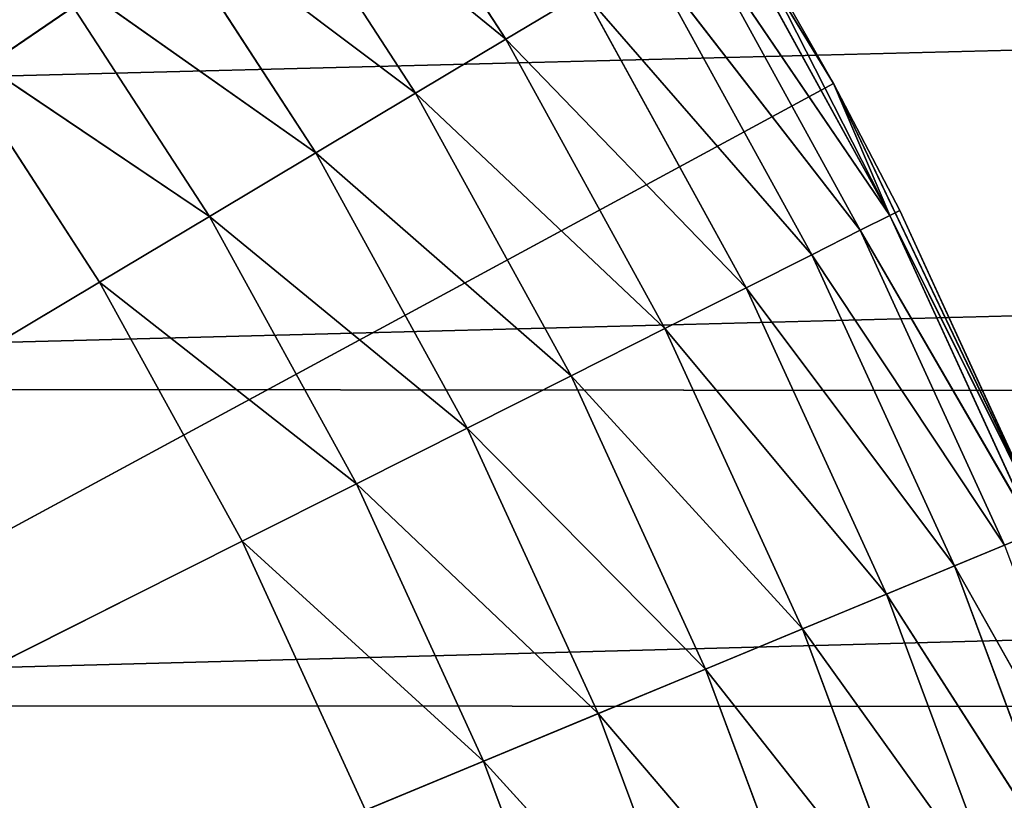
# Model space of a CAD drawing. Extents: x 0.4 to 80.4, y 0.1 to 20.1.
# Tile 244 of 256: x 2.856 to 2.99, y 17.779 to 17.885. Entities that reach past the tile are written whole.
import ezdxf

# ---------------------------------------------------------------- set-up
doc = ezdxf.new("R2010")
doc.units = 0
doc.header["$LTSCALE"] = 2.54
doc.layers.get('0').update_dxf_attribs({"color": 13, "linetype": 'CONTINUOUS'})

# ---------------------------------------------------------------- blocks, each defined once
blk = doc.blocks.new('P__KA_KUCHENNA_MOLISA_STL')
at = {"color": 0}
for p, q in [((2.57, 17.87022, 89.5), (80.395, 19.86711, 89.5)), ((2.57, 17.87022, 89.5), (80.395, 19.86711, 89.5)), ((80.395, 19.86711, 89.5), (2.61998, 17.83523, 89.5)), ((80.395, 19.86711, 89.5), (2.61998, 17.83523, 89.5)), ((80.395, 19.86711, 89.5), (2.66312, 17.79209, 89.5)), ((80.395, 19.86711, 89.5), (2.66312, 17.79209, 89.5)), ((2.9318, 17.93365, 89.4), (2.395, 17.56711, 89.4)), ((2.9318, 17.93365, 89.4), (2.395, 17.56711, 89.4)), ((2.9318, 17.93365, 89.4), (2.96664, 17.87651, 89.4)), ((2.9318, 17.93365, 89.4), (2.96664, 17.87651, 89.4)), ((2.92212, 17.88252, 88.92339), (2.89769, 17.92016, 88.92339)), ((2.92212, 17.88252, 88.92339), (2.89769, 17.92016, 88.92339)), ((2.92212, 17.88252, 88.92339), (2.88601, 17.91195, 88.9134)), ((2.92212, 17.88252, 88.92339), (2.88601, 17.91195, 88.9134)), ((2.90987, 17.87519, 88.9134), (2.88601, 17.91195, 88.9134)), ((2.90987, 17.87519, 88.9134), (2.88601, 17.91195, 88.9134)), ((2.90987, 17.87519, 88.9134), (2.87308, 17.90287, 88.90603)), ((2.90987, 17.87519, 88.9134), (2.87308, 17.90287, 88.90603)), ((2.89631, 17.86708, 88.90603), (2.87308, 17.90287, 88.90603)), ((2.89631, 17.86708, 88.90603), (2.87308, 17.90287, 88.90603)), ((2.96664, 17.87651, 89.4), (2.95278, 17.90086, 89)), ((2.96664, 17.87651, 89), (2.95278, 17.90086, 89)), ((2.96664, 17.87651, 89.4), (2.95278, 17.90086, 89)), ((2.95278, 17.90086, 89), (2.97429, 17.85857, 88.98264)), ((2.95278, 17.90086, 89), (2.97429, 17.85857, 88.98264)), ((2.96664, 17.87651, 89), (2.95278, 17.90086, 89)), ((2.95147, 17.90008, 88.98264), (2.97429, 17.85857, 88.98264)), ((2.95147, 17.90008, 88.98264), (2.97429, 17.85857, 88.98264)), ((2.9476, 17.89776, 88.9658), (2.97026, 17.85655, 88.9658)), ((2.9476, 17.89776, 88.9658), (2.97026, 17.85655, 88.9658)), ((2.9476, 17.89776, 88.9658), (2.97429, 17.85857, 88.98264)), ((2.9476, 17.89776, 88.9658), (2.97429, 17.85857, 88.98264)), ((2.94128, 17.89398, 88.95), (2.96368, 17.85323, 88.95)), ((2.94128, 17.89398, 88.95), (2.96368, 17.85323, 88.95)), ((2.94128, 17.89398, 88.95), (2.97026, 17.85655, 88.9658)), ((2.94128, 17.89398, 88.95), (2.97026, 17.85655, 88.9658)), ((2.89631, 17.86708, 88.90603), (2.8593, 17.89319, 88.90152)), ((2.89631, 17.86708, 88.90603), (2.8593, 17.89319, 88.90152)), ((2.88187, 17.85843, 88.90152), (2.8593, 17.89319, 88.90152)), ((2.88187, 17.85843, 88.90152), (2.8593, 17.89319, 88.90152)), ((2.92212, 17.88252, 88.92339), (2.9327, 17.88885, 88.93572)), ((2.92212, 17.88252, 88.92339), (2.9327, 17.88885, 88.93572)), ((2.9327, 17.88885, 88.93572), (2.95475, 17.84874, 88.93572)), ((2.9327, 17.88885, 88.93572), (2.95475, 17.84874, 88.93572)), ((2.9327, 17.88885, 88.93572), (2.96368, 17.85323, 88.95)), ((2.9327, 17.88885, 88.93572), (2.96368, 17.85323, 88.95)), ((2.84509, 17.88321, 88.9), (2.86696, 17.84951, 88.9)), ((2.88187, 17.85843, 88.90152), (2.84509, 17.88321, 88.9)), ((2.88187, 17.85843, 88.90152), (2.84509, 17.88321, 88.9)), ((2.84509, 17.88321, 88.9), (2.86696, 17.84951, 88.9)), ((2.90987, 17.87519, 88.9134), (2.92212, 17.88252, 88.92339)), ((2.90987, 17.87519, 88.9134), (2.92212, 17.88252, 88.92339)), ((2.92212, 17.88252, 88.92339), (2.94374, 17.8432, 88.92339)), ((2.92212, 17.88252, 88.92339), (2.94374, 17.8432, 88.92339)), ((2.92212, 17.88252, 88.92339), (2.95475, 17.84874, 88.93572)), ((2.92212, 17.88252, 88.92339), (2.95475, 17.84874, 88.93572)), ((2.96664, 17.87651, 89.4), (2.395, 17.56711, 89.4)), ((2.96664, 17.87651, 89.4), (2.395, 17.56711, 89.4)), ((2.97565, 17.85926, 89), (2.96664, 17.87651, 89.4)), ((2.96664, 17.87651, 89.4), (2.99543, 17.81609, 89.4)), ((2.97565, 17.85926, 89), (2.96664, 17.87651, 89.4)), ((2.97565, 17.85926, 89), (2.96664, 17.87651, 89)), ((2.96664, 17.87651, 89), (2.96664, 17.87651, 89.4)), ((2.96664, 17.87651, 89), (2.96664, 17.87651, 89.4)), ((2.96664, 17.87651, 89.4), (2.99543, 17.81609, 89.4)), ((2.96664, 17.87651, 89), (2.97429, 17.85857, 88.98264)), ((2.96664, 17.87651, 89), (2.97429, 17.85857, 88.98264)), ((2.97565, 17.85926, 89), (2.96664, 17.87651, 89)), ((2.89631, 17.86708, 88.90603), (2.90987, 17.87519, 88.9134)), ((2.89631, 17.86708, 88.90603), (2.90987, 17.87519, 88.9134)), ((2.90987, 17.87519, 88.9134), (2.93098, 17.83678, 88.9134)), ((2.90987, 17.87519, 88.9134), (2.93098, 17.83678, 88.9134)), ((2.90987, 17.87519, 88.9134), (2.94374, 17.8432, 88.92339)), ((2.90987, 17.87519, 88.9134), (2.94374, 17.8432, 88.92339)), ((2.88187, 17.85843, 88.90152), (2.89631, 17.86708, 88.90603)), ((2.88187, 17.85843, 88.90152), (2.89631, 17.86708, 88.90603)), ((2.89631, 17.86708, 88.90603), (2.91687, 17.82968, 88.90603)), ((2.89631, 17.86708, 88.90603), (2.91687, 17.82968, 88.90603)), ((2.89631, 17.86708, 88.90603), (2.93098, 17.83678, 88.9134)), ((2.89631, 17.86708, 88.90603), (2.93098, 17.83678, 88.9134)), ((2.97429, 17.85857, 88.98264), (2.97565, 17.85926, 89)), ((2.97429, 17.85857, 88.98264), (2.97565, 17.85926, 89)), ((2.99543, 17.81609, 89), (2.97565, 17.85926, 89)), ((2.97565, 17.85926, 89), (2.99543, 17.81609, 89.4)), ((2.97565, 17.85926, 89), (2.99543, 17.81609, 89.4)), ((2.99543, 17.81609, 89), (2.97565, 17.85926, 89)), ((2.86696, 17.84951, 88.9), (2.88187, 17.85843, 88.90152)), ((2.86696, 17.84951, 88.9), (2.88187, 17.85843, 88.90152)), ((2.88187, 17.85843, 88.90152), (2.90183, 17.82212, 88.90152)), ((2.88187, 17.85843, 88.90152), (2.90183, 17.82212, 88.90152)), ((2.88187, 17.85843, 88.90152), (2.91687, 17.82968, 88.90603)), ((2.88187, 17.85843, 88.90152), (2.91687, 17.82968, 88.90603)), ((2.97429, 17.85857, 88.98264), (2.97026, 17.85655, 88.9658)), ((2.97429, 17.85857, 88.98264), (2.97026, 17.85655, 88.9658)), ((2.97429, 17.85857, 88.98264), (2.99402, 17.81551, 88.98264)), ((2.97429, 17.85857, 88.98264), (2.99402, 17.81551, 88.98264)), ((2.97429, 17.85857, 88.98264), (2.99543, 17.81609, 89)), ((2.97429, 17.85857, 88.98264), (2.99543, 17.81609, 89)), ((2.97026, 17.85655, 88.9658), (2.96368, 17.85323, 88.95)), ((2.97026, 17.85655, 88.9658), (2.96368, 17.85323, 88.95)), ((2.97026, 17.85655, 88.9658), (2.98986, 17.81378, 88.9658)), ((2.97026, 17.85655, 88.9658), (2.98986, 17.81378, 88.9658)), ((2.97026, 17.85655, 88.9658), (2.99402, 17.81551, 88.98264)), ((2.97026, 17.85655, 88.9658), (2.99402, 17.81551, 88.98264)), ((2.96368, 17.85323, 88.95), (2.95475, 17.84874, 88.93572)), ((2.96368, 17.85323, 88.95), (2.95475, 17.84874, 88.93572)), ((2.96368, 17.85323, 88.95), (2.98305, 17.81096, 88.95)), ((2.96368, 17.85323, 88.95), (2.98305, 17.81096, 88.95)), ((2.96368, 17.85323, 88.95), (2.98986, 17.81378, 88.9658)), ((2.96368, 17.85323, 88.95), (2.98986, 17.81378, 88.9658)), ((2.86696, 17.84951, 88.9), (2.395, 17.56711, 88.9)), ((2.86696, 17.84951, 88.9), (2.395, 17.56711, 88.9)), ((2.86696, 17.84951, 88.9), (2.88632, 17.81431, 88.9)), ((2.86696, 17.84951, 88.9), (2.88632, 17.81431, 88.9)), ((2.86696, 17.84951, 88.9), (2.90183, 17.82212, 88.90152)), ((2.86696, 17.84951, 88.9), (2.90183, 17.82212, 88.90152)), ((2.95475, 17.84874, 88.93572), (2.94374, 17.8432, 88.92339)), ((2.95475, 17.84874, 88.93572), (2.94374, 17.8432, 88.92339)), ((2.95475, 17.84874, 88.93572), (2.97381, 17.80713, 88.93572)), ((2.95475, 17.84874, 88.93572), (2.97381, 17.80713, 88.93572)), ((2.95475, 17.84874, 88.93572), (2.98305, 17.81096, 88.95)), ((2.95475, 17.84874, 88.93572), (2.98305, 17.81096, 88.95)), ((2.94374, 17.8432, 88.92339), (2.93098, 17.83678, 88.9134)), ((2.94374, 17.8432, 88.92339), (2.93098, 17.83678, 88.9134)), ((2.94374, 17.8432, 88.92339), (2.96243, 17.80241, 88.92339)), ((2.94374, 17.8432, 88.92339), (2.96243, 17.80241, 88.92339)), ((2.94374, 17.8432, 88.92339), (2.97381, 17.80713, 88.93572)), ((2.94374, 17.8432, 88.92339), (2.97381, 17.80713, 88.93572)), ((2.93098, 17.83678, 88.9134), (2.91687, 17.82968, 88.90603)), ((2.93098, 17.83678, 88.9134), (2.91687, 17.82968, 88.90603)), ((2.93098, 17.83678, 88.9134), (2.94924, 17.79694, 88.9134)), ((2.93098, 17.83678, 88.9134), (2.94924, 17.79694, 88.9134)), ((2.93098, 17.83678, 88.9134), (2.96243, 17.80241, 88.92339)), ((2.93098, 17.83678, 88.9134), (2.96243, 17.80241, 88.92339)), ((2.61998, 17.83523, 89.4), (78.09189, 17.74211, 89.4)), ((2.61998, 17.83523, 89.4), (78.09189, 17.74211, 89.4)), ((2.91687, 17.82968, 88.90603), (2.90183, 17.82212, 88.90152)), ((2.91687, 17.82968, 88.90603), (2.90183, 17.82212, 88.90152)), ((2.91687, 17.82968, 88.90603), (2.93465, 17.79089, 88.90603)), ((2.91687, 17.82968, 88.90603), (2.93465, 17.79089, 88.90603)), ((2.91687, 17.82968, 88.90603), (2.94924, 17.79694, 88.9134)), ((2.91687, 17.82968, 88.90603), (2.94924, 17.79694, 88.9134)), ((2.90183, 17.82212, 88.90152), (2.88632, 17.81431, 88.9)), ((2.90183, 17.82212, 88.90152), (2.88632, 17.81431, 88.9)), ((2.90183, 17.82212, 88.90152), (2.91909, 17.78444, 88.90152)), ((2.90183, 17.82212, 88.90152), (2.91909, 17.78444, 88.90152)), ((2.90183, 17.82212, 88.90152), (2.93465, 17.79089, 88.90603)), ((2.90183, 17.82212, 88.90152), (2.93465, 17.79089, 88.90603)), ((2.395, 17.56711, 89.4), (2.99543, 17.81609, 89.4)), ((2.395, 17.56711, 89.4), (2.99543, 17.81609, 89.4)), ((2.88632, 17.81431, 88.9), (2.395, 17.56711, 88.9)), ((2.88632, 17.81431, 88.9), (2.395, 17.56711, 88.9)), ((2.88632, 17.81431, 88.9), (2.90305, 17.77779, 88.9)), ((2.88632, 17.81431, 88.9), (2.90305, 17.77779, 88.9)), ((2.88632, 17.81431, 88.9), (2.91909, 17.78444, 88.90152)), ((2.88632, 17.81431, 88.9), (2.91909, 17.78444, 88.90152)), ((2.98305, 17.81096, 88.95), (2.98986, 17.81378, 88.9658)), ((2.98305, 17.81096, 88.95), (2.98986, 17.81378, 88.9658)), ((2.97381, 17.80713, 88.93572), (2.98305, 17.81096, 88.95)), ((2.97381, 17.80713, 88.93572), (2.98305, 17.81096, 88.95)), ((2.98305, 17.81096, 88.95), (2.99928, 17.76739, 88.95)), ((2.98305, 17.81096, 88.95), (2.99928, 17.76739, 88.95)), ((2.98305, 17.81096, 88.95), (3.00627, 17.7697, 88.9658)), ((2.98305, 17.81096, 88.95), (3.00627, 17.7697, 88.9658)), ((2.96243, 17.80241, 88.92339), (2.97381, 17.80713, 88.93572)), ((2.96243, 17.80241, 88.92339), (2.97381, 17.80713, 88.93572)), ((2.97381, 17.80713, 88.93572), (2.98979, 17.76424, 88.93572)), ((2.97381, 17.80713, 88.93572), (2.98979, 17.76424, 88.93572)), ((2.97381, 17.80713, 88.93572), (2.99928, 17.76739, 88.95)), ((2.97381, 17.80713, 88.93572), (2.99928, 17.76739, 88.95)), ((2.94924, 17.79694, 88.9134), (2.96243, 17.80241, 88.92339)), ((2.94924, 17.79694, 88.9134), (2.96243, 17.80241, 88.92339)), ((2.96243, 17.80241, 88.92339), (2.97809, 17.76036, 88.92339)), ((2.96243, 17.80241, 88.92339), (2.97809, 17.76036, 88.92339)), ((2.96243, 17.80241, 88.92339), (2.98979, 17.76424, 88.93572)), ((2.96243, 17.80241, 88.92339), (2.98979, 17.76424, 88.93572)), ((2.93465, 17.79089, 88.90603), (2.94924, 17.79694, 88.9134)), ((2.93465, 17.79089, 88.90603), (2.94924, 17.79694, 88.9134)), ((2.94924, 17.79694, 88.9134), (2.96454, 17.75587, 88.9134)), ((2.94924, 17.79694, 88.9134), (2.96454, 17.75587, 88.9134)), ((2.94924, 17.79694, 88.9134), (2.97809, 17.76036, 88.92339)), ((2.94924, 17.79694, 88.9134), (2.97809, 17.76036, 88.92339)), ((2.66312, 17.79209, 89.4), (78.09189, 17.74211, 89.4)), ((2.66312, 17.79209, 89.4), (78.09189, 17.74211, 89.4)), ((2.91909, 17.78444, 88.90152), (2.93465, 17.79089, 88.90603)), ((2.91909, 17.78444, 88.90152), (2.93465, 17.79089, 88.90603)), ((2.93465, 17.79089, 88.90603), (2.94954, 17.7509, 88.90603)), ((2.93465, 17.79089, 88.90603), (2.94954, 17.7509, 88.90603)), ((2.93465, 17.79089, 88.90603), (2.96454, 17.75587, 88.9134)), ((2.93465, 17.79089, 88.90603), (2.96454, 17.75587, 88.9134)), ((2.90305, 17.77779, 88.9), (2.91909, 17.78444, 88.90152)), ((2.90305, 17.77779, 88.9), (2.91909, 17.78444, 88.90152)), ((2.91909, 17.78444, 88.90152), (2.93356, 17.7456, 88.90152)), ((2.91909, 17.78444, 88.90152), (2.93356, 17.7456, 88.90152)), ((2.91909, 17.78444, 88.90152), (2.94954, 17.7509, 88.90603)), ((2.91909, 17.78444, 88.90152), (2.94954, 17.7509, 88.90603))]:
    blk.add_line(p, q, dxfattribs=at)
mesh = blk.add_polyface(dxfattribs=at)
corners = [(78.12689, 17.79209, 89.4), (78.09189, 17.74211, 89.4), (0.395, 19.86711, 89.4)]
mesh.append_faces([[corners[k] for k in face] for face in [(0, 1, 2)]], dxfattribs={"color": 0})
mesh = blk.add_polyface(dxfattribs=at)
corners = [(78.17003, 17.83523, 89.4), (78.12689, 17.79209, 89.4), (0.395, 19.86711, 89.4)]
mesh.append_faces([[corners[k] for k in face] for face in [(0, 1, 2)]], dxfattribs={"color": 0})
mesh = blk.add_polyface(dxfattribs=at)
corners = [(78.09189, 17.74211, 89.4), (2.61998, 17.83523, 89.4), (0.395, 19.86711, 89.4)]
mesh.append_faces([[corners[k] for k in face] for face in [(0, 1, 2)]], dxfattribs={"color": 0})
mesh = blk.add_polyface(dxfattribs=at)
corners = [(78.27529, 17.896, 89.4), (78.22, 17.87022, 89.4), (0.395, 19.86711, 89.4)]
mesh.append_faces([[corners[k] for k in face] for face in [(0, 1, 2)]], dxfattribs={"color": 0})
mesh = blk.add_polyface(dxfattribs=at)
corners = [(78.22, 17.87022, 89.4), (78.17003, 17.83523, 89.4), (0.395, 19.86711, 89.4)]
mesh.append_faces([[corners[k] for k in face] for face in [(0, 1, 2)]], dxfattribs={"color": 0})
mesh = blk.add_polyface(dxfattribs=at)
corners = [(80.395, 19.86711, 89.5), (2.51471, 17.896, 89.5), (2.57, 17.87022, 89.5)]
mesh.append_faces([[corners[k] for k in face] for face in [(0, 1, 2)]], dxfattribs={"color": 0})
mesh = blk.add_polyface(dxfattribs=at)
corners = [(80.395, 19.86711, 89.5), (2.57, 17.87022, 89.5), (2.61998, 17.83523, 89.5)]
mesh.append_faces([[corners[k] for k in face] for face in [(0, 1, 2)]], dxfattribs={"color": 0})
mesh = blk.add_polyface(dxfattribs=at)
corners = [(80.395, 19.86711, 89.5), (2.61998, 17.83523, 89.5), (2.66312, 17.79209, 89.5)]
mesh.append_faces([[corners[k] for k in face] for face in [(0, 1, 2)]], dxfattribs={"color": 0})
mesh = blk.add_polyface(dxfattribs=at)
corners = [(80.395, 19.86711, 89.5), (2.66312, 17.79209, 89.5), (2.69811, 17.74211, 89.5)]
mesh.append_faces([[corners[k] for k in face] for face in [(0, 1, 2)]], dxfattribs={"color": 0})
mesh = blk.add_polyface(dxfattribs=at)
corners = [(80.395, 19.86711, 89.5), (2.69811, 17.74211, 89.5), (78.17003, 17.83523, 89.5)]
mesh.append_faces([[corners[k] for k in face] for face in [(0, 1, 2)]], dxfattribs={"color": 0})
mesh = blk.add_polyface(dxfattribs=at)
corners = [(2.89127, 17.9869, 89.4), (2.84547, 18.0357, 89.4), (2.395, 17.56711, 89.4)]
mesh.append_faces([[corners[k] for k in face] for face in [(0, 1, 2)]], dxfattribs={"color": 0})
mesh = blk.add_polyface(dxfattribs=at)
corners = [(2.9318, 17.93365, 89.4), (2.89127, 17.9869, 89.4), (2.395, 17.56711, 89.4)]
mesh.append_faces([[corners[k] for k in face] for face in [(0, 1, 2)]], dxfattribs={"color": 0})
mesh = blk.add_polyface(dxfattribs=at)
corners = [(2.96664, 17.87651, 89.4), (2.9318, 17.93365, 89.4), (2.395, 17.56711, 89.4)]
mesh.append_faces([[corners[k] for k in face] for face in [(0, 1, 2)]], dxfattribs={"color": 0})
mesh = blk.add_polyface(dxfattribs=at)
corners = [(2.9318, 17.93365, 89.4), (2.96664, 17.87651, 89.4), (2.95278, 17.90086, 89)]
mesh.append_faces([[corners[k] for k in face] for face in [(0, 1, 2)]], dxfattribs={"color": 0})
mesh = blk.add_polyface(dxfattribs=at)
corners = [(2.92212, 17.88252, 88.92339), (2.88601, 17.91195, 88.9134), (2.89769, 17.92016, 88.92339)]
mesh.append_faces([[corners[k] for k in face] for face in [(0, 1, 2)]], dxfattribs={"color": 0})
mesh = blk.add_polyface(dxfattribs=at)
corners = [(2.9327, 17.88885, 88.93572), (2.92212, 17.88252, 88.92339), (2.89769, 17.92016, 88.92339)]
mesh.append_faces([[corners[k] for k in face] for face in [(0, 1, 2)]], dxfattribs={"color": 0})
mesh = blk.add_polyface(dxfattribs=at)
corners = [(2.8593, 17.89319, 88.90152), (2.84509, 17.88321, 88.9), (2.82082, 17.91522, 88.9)]
mesh.append_faces([[corners[k] for k in face] for face in [(0, 1, 2)]], dxfattribs={"color": 0})
mesh = blk.add_polyface(dxfattribs=at)
corners = [(2.90987, 17.87519, 88.9134), (2.87308, 17.90287, 88.90603), (2.88601, 17.91195, 88.9134)]
mesh.append_faces([[corners[k] for k in face] for face in [(0, 1, 2)]], dxfattribs={"color": 0})
mesh = blk.add_polyface(dxfattribs=at)
corners = [(2.92212, 17.88252, 88.92339), (2.90987, 17.87519, 88.9134), (2.88601, 17.91195, 88.9134)]
mesh.append_faces([[corners[k] for k in face] for face in [(0, 1, 2)]], dxfattribs={"color": 0})
mesh = blk.add_polyface(dxfattribs=at)
corners = [(2.89631, 17.86708, 88.90603), (2.8593, 17.89319, 88.90152), (2.87308, 17.90287, 88.90603)]
mesh.append_faces([[corners[k] for k in face] for face in [(0, 1, 2)]], dxfattribs={"color": 0})
mesh = blk.add_polyface(dxfattribs=at)
corners = [(2.90987, 17.87519, 88.9134), (2.89631, 17.86708, 88.90603), (2.87308, 17.90287, 88.90603)]
mesh.append_faces([[corners[k] for k in face] for face in [(0, 1, 2)]], dxfattribs={"color": 0})
mesh = blk.add_polyface(dxfattribs=at)
corners = [(2.95278, 17.90086, 89), (2.97429, 17.85857, 88.98264), (2.95147, 17.90008, 88.98264)]
mesh.append_faces([[corners[k] for k in face] for face in [(0, 1, 2)]], dxfattribs={"color": 0})
mesh = blk.add_polyface(dxfattribs=at)
corners = [(2.95278, 17.90086, 89), (2.96664, 17.87651, 89.4), (2.96664, 17.87651, 89)]
mesh.append_faces([[corners[k] for k in face] for face in [(0, 1, 2)]], dxfattribs={"color": 0})
mesh = blk.add_polyface(dxfattribs=at)
corners = [(2.95278, 17.90086, 89), (2.96664, 17.87651, 89), (2.97429, 17.85857, 88.98264)]
mesh.append_faces([[corners[k] for k in face] for face in [(0, 1, 2)]], dxfattribs={"color": 0})
mesh = blk.add_polyface(dxfattribs=at)
corners = [(2.95147, 17.90008, 88.98264), (2.97429, 17.85857, 88.98264), (2.9476, 17.89776, 88.9658)]
mesh.append_faces([[corners[k] for k in face] for face in [(0, 1, 2)]], dxfattribs={"color": 0})
mesh = blk.add_polyface(dxfattribs=at)
corners = [(2.9476, 17.89776, 88.9658), (2.97026, 17.85655, 88.9658), (2.94128, 17.89398, 88.95)]
mesh.append_faces([[corners[k] for k in face] for face in [(0, 1, 2)]], dxfattribs={"color": 0})
mesh = blk.add_polyface(dxfattribs=at)
corners = [(2.9476, 17.89776, 88.9658), (2.97429, 17.85857, 88.98264), (2.97026, 17.85655, 88.9658)]
mesh.append_faces([[corners[k] for k in face] for face in [(0, 1, 2)]], dxfattribs={"color": 0})
mesh = blk.add_polyface(dxfattribs=at)
corners = [(2.94128, 17.89398, 88.95), (2.96368, 17.85323, 88.95), (2.9327, 17.88885, 88.93572)]
mesh.append_faces([[corners[k] for k in face] for face in [(0, 1, 2)]], dxfattribs={"color": 0})
mesh = blk.add_polyface(dxfattribs=at)
corners = [(2.94128, 17.89398, 88.95), (2.97026, 17.85655, 88.9658), (2.96368, 17.85323, 88.95)]
mesh.append_faces([[corners[k] for k in face] for face in [(0, 1, 2)]], dxfattribs={"color": 0})
mesh = blk.add_polyface(dxfattribs=at)
corners = [(2.88187, 17.85843, 88.90152), (2.84509, 17.88321, 88.9), (2.8593, 17.89319, 88.90152)]
mesh.append_faces([[corners[k] for k in face] for face in [(0, 1, 2)]], dxfattribs={"color": 0})
mesh = blk.add_polyface(dxfattribs=at)
corners = [(2.89631, 17.86708, 88.90603), (2.88187, 17.85843, 88.90152), (2.8593, 17.89319, 88.90152)]
mesh.append_faces([[corners[k] for k in face] for face in [(0, 1, 2)]], dxfattribs={"color": 0})
mesh = blk.add_polyface(dxfattribs=at)
corners = [(2.95475, 17.84874, 88.93572), (2.92212, 17.88252, 88.92339), (2.9327, 17.88885, 88.93572)]
mesh.append_faces([[corners[k] for k in face] for face in [(0, 1, 2)]], dxfattribs={"color": 0})
mesh = blk.add_polyface(dxfattribs=at)
corners = [(2.9327, 17.88885, 88.93572), (2.96368, 17.85323, 88.95), (2.95475, 17.84874, 88.93572)]
mesh.append_faces([[corners[k] for k in face] for face in [(0, 1, 2)]], dxfattribs={"color": 0})
mesh = blk.add_polyface(dxfattribs=at)
corners = [(2.86696, 17.84951, 88.9), (2.395, 17.56711, 88.9), (2.84509, 17.88321, 88.9)]
mesh.append_faces([[corners[k] for k in face] for face in [(0, 1, 2)]], dxfattribs={"color": 0})
mesh = blk.add_polyface(dxfattribs=at)
corners = [(2.88187, 17.85843, 88.90152), (2.86696, 17.84951, 88.9), (2.84509, 17.88321, 88.9)]
mesh.append_faces([[corners[k] for k in face] for face in [(0, 1, 2)]], dxfattribs={"color": 0})
mesh = blk.add_polyface(dxfattribs=at)
corners = [(2.94374, 17.8432, 88.92339), (2.90987, 17.87519, 88.9134), (2.92212, 17.88252, 88.92339)]
mesh.append_faces([[corners[k] for k in face] for face in [(0, 1, 2)]], dxfattribs={"color": 0})
mesh = blk.add_polyface(dxfattribs=at)
corners = [(2.95475, 17.84874, 88.93572), (2.94374, 17.8432, 88.92339), (2.92212, 17.88252, 88.92339)]
mesh.append_faces([[corners[k] for k in face] for face in [(0, 1, 2)]], dxfattribs={"color": 0})
mesh = blk.add_polyface(dxfattribs=at)
corners = [(2.99543, 17.81609, 89.4), (2.96664, 17.87651, 89.4), (2.395, 17.56711, 89.4)]
mesh.append_faces([[corners[k] for k in face] for face in [(0, 1, 2)]], dxfattribs={"color": 0})
mesh = blk.add_polyface(dxfattribs=at)
corners = [(2.96664, 17.87651, 89.4), (2.99543, 17.81609, 89.4), (2.97565, 17.85926, 89)]
mesh.append_faces([[corners[k] for k in face] for face in [(0, 1, 2)]], dxfattribs={"color": 0})
mesh = blk.add_polyface(dxfattribs=at)
corners = [(2.96664, 17.87651, 89.4), (2.97565, 17.85926, 89), (2.96664, 17.87651, 89)]
mesh.append_faces([[corners[k] for k in face] for face in [(0, 1, 2)]], dxfattribs={"color": 0})
mesh = blk.add_polyface(dxfattribs=at)
corners = [(2.96664, 17.87651, 89), (2.97565, 17.85926, 89), (2.97429, 17.85857, 88.98264)]
mesh.append_faces([[corners[k] for k in face] for face in [(0, 1, 2)]], dxfattribs={"color": 0})
mesh = blk.add_polyface(dxfattribs=at)
corners = [(2.93098, 17.83678, 88.9134), (2.89631, 17.86708, 88.90603), (2.90987, 17.87519, 88.9134)]
mesh.append_faces([[corners[k] for k in face] for face in [(0, 1, 2)]], dxfattribs={"color": 0})
mesh = blk.add_polyface(dxfattribs=at)
corners = [(2.94374, 17.8432, 88.92339), (2.93098, 17.83678, 88.9134), (2.90987, 17.87519, 88.9134)]
mesh.append_faces([[corners[k] for k in face] for face in [(0, 1, 2)]], dxfattribs={"color": 0})
mesh = blk.add_polyface(dxfattribs=at)
corners = [(2.91687, 17.82968, 88.90603), (2.88187, 17.85843, 88.90152), (2.89631, 17.86708, 88.90603)]
mesh.append_faces([[corners[k] for k in face] for face in [(0, 1, 2)]], dxfattribs={"color": 0})
mesh = blk.add_polyface(dxfattribs=at)
corners = [(2.93098, 17.83678, 88.9134), (2.91687, 17.82968, 88.90603), (2.89631, 17.86708, 88.90603)]
mesh.append_faces([[corners[k] for k in face] for face in [(0, 1, 2)]], dxfattribs={"color": 0})
mesh = blk.add_polyface(dxfattribs=at)
corners = [(2.97565, 17.85926, 89), (2.99543, 17.81609, 89), (2.97429, 17.85857, 88.98264)]
mesh.append_faces([[corners[k] for k in face] for face in [(0, 1, 2)]], dxfattribs={"color": 0})
mesh = blk.add_polyface(dxfattribs=at)
corners = [(2.97565, 17.85926, 89), (2.99543, 17.81609, 89.4), (2.99543, 17.81609, 89)]
mesh.append_faces([[corners[k] for k in face] for face in [(0, 1, 2)]], dxfattribs={"color": 0})
mesh = blk.add_polyface(dxfattribs=at)
corners = [(2.90183, 17.82212, 88.90152), (2.86696, 17.84951, 88.9), (2.88187, 17.85843, 88.90152)]
mesh.append_faces([[corners[k] for k in face] for face in [(0, 1, 2)]], dxfattribs={"color": 0})
mesh = blk.add_polyface(dxfattribs=at)
corners = [(2.91687, 17.82968, 88.90603), (2.90183, 17.82212, 88.90152), (2.88187, 17.85843, 88.90152)]
mesh.append_faces([[corners[k] for k in face] for face in [(0, 1, 2)]], dxfattribs={"color": 0})
mesh = blk.add_polyface(dxfattribs=at)
corners = [(2.97429, 17.85857, 88.98264), (2.99402, 17.81551, 88.98264), (2.97026, 17.85655, 88.9658)]
mesh.append_faces([[corners[k] for k in face] for face in [(0, 1, 2)]], dxfattribs={"color": 0})
mesh = blk.add_polyface(dxfattribs=at)
corners = [(2.97429, 17.85857, 88.98264), (2.99543, 17.81609, 89), (2.99402, 17.81551, 88.98264)]
mesh.append_faces([[corners[k] for k in face] for face in [(0, 1, 2)]], dxfattribs={"color": 0})
mesh = blk.add_polyface(dxfattribs=at)
corners = [(2.97026, 17.85655, 88.9658), (2.98986, 17.81378, 88.9658), (2.96368, 17.85323, 88.95)]
mesh.append_faces([[corners[k] for k in face] for face in [(0, 1, 2)]], dxfattribs={"color": 0})
mesh = blk.add_polyface(dxfattribs=at)
corners = [(2.97026, 17.85655, 88.9658), (2.99402, 17.81551, 88.98264), (2.98986, 17.81378, 88.9658)]
mesh.append_faces([[corners[k] for k in face] for face in [(0, 1, 2)]], dxfattribs={"color": 0})
mesh = blk.add_polyface(dxfattribs=at)
corners = [(2.96368, 17.85323, 88.95), (2.98305, 17.81096, 88.95), (2.95475, 17.84874, 88.93572)]
mesh.append_faces([[corners[k] for k in face] for face in [(0, 1, 2)]], dxfattribs={"color": 0})
mesh = blk.add_polyface(dxfattribs=at)
corners = [(2.96368, 17.85323, 88.95), (2.98986, 17.81378, 88.9658), (2.98305, 17.81096, 88.95)]
mesh.append_faces([[corners[k] for k in face] for face in [(0, 1, 2)]], dxfattribs={"color": 0})
mesh = blk.add_polyface(dxfattribs=at)
corners = [(2.88632, 17.81431, 88.9), (2.395, 17.56711, 88.9), (2.86696, 17.84951, 88.9)]
mesh.append_faces([[corners[k] for k in face] for face in [(0, 1, 2)]], dxfattribs={"color": 0})
mesh = blk.add_polyface(dxfattribs=at)
corners = [(2.90183, 17.82212, 88.90152), (2.88632, 17.81431, 88.9), (2.86696, 17.84951, 88.9)]
mesh.append_faces([[corners[k] for k in face] for face in [(0, 1, 2)]], dxfattribs={"color": 0})
mesh = blk.add_polyface(dxfattribs=at)
corners = [(2.97381, 17.80713, 88.93572), (2.94374, 17.8432, 88.92339), (2.95475, 17.84874, 88.93572)]
mesh.append_faces([[corners[k] for k in face] for face in [(0, 1, 2)]], dxfattribs={"color": 0})
mesh = blk.add_polyface(dxfattribs=at)
corners = [(2.95475, 17.84874, 88.93572), (2.98305, 17.81096, 88.95), (2.97381, 17.80713, 88.93572)]
mesh.append_faces([[corners[k] for k in face] for face in [(0, 1, 2)]], dxfattribs={"color": 0})
mesh = blk.add_polyface(dxfattribs=at)
corners = [(2.96243, 17.80241, 88.92339), (2.93098, 17.83678, 88.9134), (2.94374, 17.8432, 88.92339)]
mesh.append_faces([[corners[k] for k in face] for face in [(0, 1, 2)]], dxfattribs={"color": 0})
mesh = blk.add_polyface(dxfattribs=at)
corners = [(2.97381, 17.80713, 88.93572), (2.96243, 17.80241, 88.92339), (2.94374, 17.8432, 88.92339)]
mesh.append_faces([[corners[k] for k in face] for face in [(0, 1, 2)]], dxfattribs={"color": 0})
mesh = blk.add_polyface(dxfattribs=at)
corners = [(2.94924, 17.79694, 88.9134), (2.91687, 17.82968, 88.90603), (2.93098, 17.83678, 88.9134)]
mesh.append_faces([[corners[k] for k in face] for face in [(0, 1, 2)]], dxfattribs={"color": 0})
mesh = blk.add_polyface(dxfattribs=at)
corners = [(2.96243, 17.80241, 88.92339), (2.94924, 17.79694, 88.9134), (2.93098, 17.83678, 88.9134)]
mesh.append_faces([[corners[k] for k in face] for face in [(0, 1, 2)]], dxfattribs={"color": 0})
mesh = blk.add_polyface(dxfattribs=at)
corners = [(78.09189, 17.74211, 89.4), (2.66312, 17.79209, 89.4), (2.61998, 17.83523, 89.4)]
mesh.append_faces([[corners[k] for k in face] for face in [(0, 1, 2)]], dxfattribs={"color": 0})
mesh = blk.add_polyface(dxfattribs=at)
corners = [(78.17003, 17.83523, 89.5), (2.69811, 17.74211, 89.5), (78.12689, 17.79209, 89.5)]
mesh.append_faces([[corners[k] for k in face] for face in [(0, 1, 2)]], dxfattribs={"color": 0})
mesh = blk.add_polyface(dxfattribs=at)
corners = [(2.93465, 17.79089, 88.90603), (2.90183, 17.82212, 88.90152), (2.91687, 17.82968, 88.90603)]
mesh.append_faces([[corners[k] for k in face] for face in [(0, 1, 2)]], dxfattribs={"color": 0})
mesh = blk.add_polyface(dxfattribs=at)
corners = [(2.94924, 17.79694, 88.9134), (2.93465, 17.79089, 88.90603), (2.91687, 17.82968, 88.90603)]
mesh.append_faces([[corners[k] for k in face] for face in [(0, 1, 2)]], dxfattribs={"color": 0})
mesh = blk.add_polyface(dxfattribs=at)
corners = [(2.91909, 17.78444, 88.90152), (2.88632, 17.81431, 88.9), (2.90183, 17.82212, 88.90152)]
mesh.append_faces([[corners[k] for k in face] for face in [(0, 1, 2)]], dxfattribs={"color": 0})
mesh = blk.add_polyface(dxfattribs=at)
corners = [(2.93465, 17.79089, 88.90603), (2.91909, 17.78444, 88.90152), (2.90183, 17.82212, 88.90152)]
mesh.append_faces([[corners[k] for k in face] for face in [(0, 1, 2)]], dxfattribs={"color": 0})
mesh = blk.add_polyface(dxfattribs=at)
corners = [(3.01784, 17.75304, 89.4), (2.99543, 17.81609, 89.4), (2.395, 17.56711, 89.4)]
mesh.append_faces([[corners[k] for k in face] for face in [(0, 1, 2)]], dxfattribs={"color": 0})
mesh = blk.add_polyface(dxfattribs=at)
corners = [(2.90305, 17.77779, 88.9), (2.395, 17.56711, 88.9), (2.88632, 17.81431, 88.9)]
mesh.append_faces([[corners[k] for k in face] for face in [(0, 1, 2)]], dxfattribs={"color": 0})
mesh = blk.add_polyface(dxfattribs=at)
corners = [(2.91909, 17.78444, 88.90152), (2.90305, 17.77779, 88.9), (2.88632, 17.81431, 88.9)]
mesh.append_faces([[corners[k] for k in face] for face in [(0, 1, 2)]], dxfattribs={"color": 0})
mesh = blk.add_polyface(dxfattribs=at)
corners = [(2.98986, 17.81378, 88.9658), (3.00627, 17.7697, 88.9658), (2.98305, 17.81096, 88.95)]
mesh.append_faces([[corners[k] for k in face] for face in [(0, 1, 2)]], dxfattribs={"color": 0})
mesh = blk.add_polyface(dxfattribs=at)
corners = [(2.98305, 17.81096, 88.95), (2.99928, 17.76739, 88.95), (2.97381, 17.80713, 88.93572)]
mesh.append_faces([[corners[k] for k in face] for face in [(0, 1, 2)]], dxfattribs={"color": 0})
mesh = blk.add_polyface(dxfattribs=at)
corners = [(2.98305, 17.81096, 88.95), (3.00627, 17.7697, 88.9658), (2.99928, 17.76739, 88.95)]
mesh.append_faces([[corners[k] for k in face] for face in [(0, 1, 2)]], dxfattribs={"color": 0})
mesh = blk.add_polyface(dxfattribs=at)
corners = [(2.98979, 17.76424, 88.93572), (2.96243, 17.80241, 88.92339), (2.97381, 17.80713, 88.93572)]
mesh.append_faces([[corners[k] for k in face] for face in [(0, 1, 2)]], dxfattribs={"color": 0})
mesh = blk.add_polyface(dxfattribs=at)
corners = [(2.97381, 17.80713, 88.93572), (2.99928, 17.76739, 88.95), (2.98979, 17.76424, 88.93572)]
mesh.append_faces([[corners[k] for k in face] for face in [(0, 1, 2)]], dxfattribs={"color": 0})
mesh = blk.add_polyface(dxfattribs=at)
corners = [(2.97809, 17.76036, 88.92339), (2.94924, 17.79694, 88.9134), (2.96243, 17.80241, 88.92339)]
mesh.append_faces([[corners[k] for k in face] for face in [(0, 1, 2)]], dxfattribs={"color": 0})
mesh = blk.add_polyface(dxfattribs=at)
corners = [(2.98979, 17.76424, 88.93572), (2.97809, 17.76036, 88.92339), (2.96243, 17.80241, 88.92339)]
mesh.append_faces([[corners[k] for k in face] for face in [(0, 1, 2)]], dxfattribs={"color": 0})
mesh = blk.add_polyface(dxfattribs=at)
corners = [(2.96454, 17.75587, 88.9134), (2.93465, 17.79089, 88.90603), (2.94924, 17.79694, 88.9134)]
mesh.append_faces([[corners[k] for k in face] for face in [(0, 1, 2)]], dxfattribs={"color": 0})
mesh = blk.add_polyface(dxfattribs=at)
corners = [(2.97809, 17.76036, 88.92339), (2.96454, 17.75587, 88.9134), (2.94924, 17.79694, 88.9134)]
mesh.append_faces([[corners[k] for k in face] for face in [(0, 1, 2)]], dxfattribs={"color": 0})
mesh = blk.add_polyface(dxfattribs=at)
corners = [(78.09189, 17.74211, 89.4), (2.69811, 17.74211, 89.4), (2.66312, 17.79209, 89.4)]
mesh.append_faces([[corners[k] for k in face] for face in [(0, 1, 2)]], dxfattribs={"color": 0})
mesh = blk.add_polyface(dxfattribs=at)
corners = [(78.12689, 17.79209, 89.5), (2.69811, 17.74211, 89.5), (78.09189, 17.74211, 89.5)]
mesh.append_faces([[corners[k] for k in face] for face in [(0, 1, 2)]], dxfattribs={"color": 0})
mesh = blk.add_polyface(dxfattribs=at)
corners = [(2.94954, 17.7509, 88.90603), (2.91909, 17.78444, 88.90152), (2.93465, 17.79089, 88.90603)]
mesh.append_faces([[corners[k] for k in face] for face in [(0, 1, 2)]], dxfattribs={"color": 0})
mesh = blk.add_polyface(dxfattribs=at)
corners = [(2.96454, 17.75587, 88.9134), (2.94954, 17.7509, 88.90603), (2.93465, 17.79089, 88.90603)]
mesh.append_faces([[corners[k] for k in face] for face in [(0, 1, 2)]], dxfattribs={"color": 0})
mesh = blk.add_polyface(dxfattribs=at)
corners = [(2.93356, 17.7456, 88.90152), (2.90305, 17.77779, 88.9), (2.91909, 17.78444, 88.90152)]
mesh.append_faces([[corners[k] for k in face] for face in [(0, 1, 2)]], dxfattribs={"color": 0})
mesh = blk.add_polyface(dxfattribs=at)
corners = [(2.94954, 17.7509, 88.90603), (2.93356, 17.7456, 88.90152), (2.91909, 17.78444, 88.90152)]
mesh.append_faces([[corners[k] for k in face] for face in [(0, 1, 2)]], dxfattribs={"color": 0})

msp = doc.modelspace()

# ---------------------------------------------------------------- block references
at = {"color": 0}
msp.add_blockref('P__KA_KUCHENNA_MOLISA_STL', (0, 0), dxfattribs=at)

doc.saveas('drawing.dxf')
